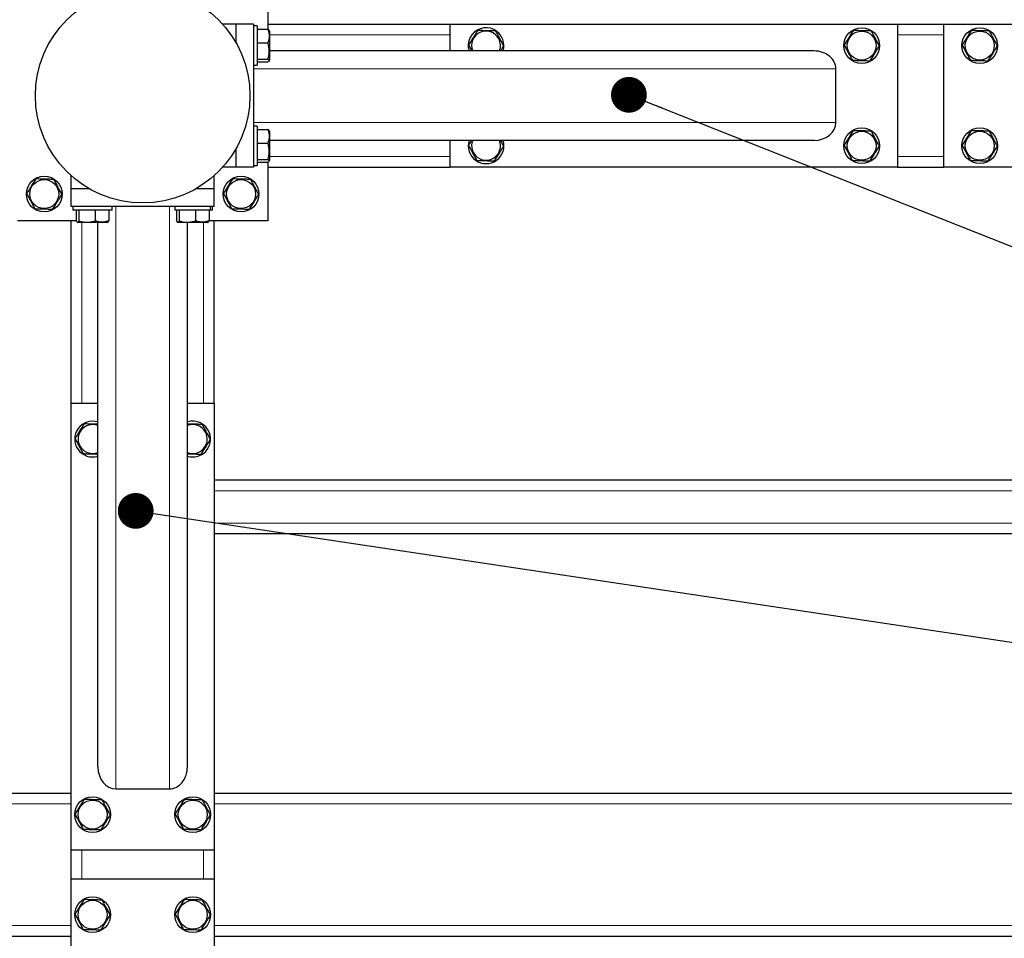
# Model space of a CAD drawing. Header units: millimetres. Extents: x 5 to 415, y 5 to 292.
# Tile 8 of 40: x 101 to 128, y 236 to 261. Entities that reach past the tile are written whole.
import ezdxf

# ---------------------------------------------------------------- set-up
doc = ezdxf.new("R2010")
doc.units = ezdxf.units.MM
doc.layers.add('NOTES', color=6, linetype='Continuous')
doc.layers.add('TRAIT-FORT', color=4, linetype='Continuous', lineweight=25)
doc.dimstyles.new('SLDDIMSTYLE6', dxfattribs={"dimtxt": 0.18, "dimasz": 1, "dimexe": 0, "dimexo": 0.0625, "dimgap": 0, "dimtad": 0, "dimtih": 1, "dimtoh": 1, "dimdec": 0, "dimrnd": 1e-09, "dimzin": 0, "dimdsep": 46, "dimtxsty": 'Standard', "dimblk1": 'DOT', "dimblk2": 'DOT', "dimsah": 1, "dimcen": 0.09, "dimadec": 0, "dimazin": 0, "dimtfac": 1, "dimtdec": 0, "dimtofl": 0, "dimtmove": 0, "dimatfit": 3, "dimldrblk": 'DOT', "dimfxl": 1, "dimfrac": 2, "dimtolj": 1, "dimtzin": 0, "dimarcsym": 0})

# ---------------------------------------------------------------- blocks, each defined once
blk = doc.blocks.new('_Dot')
at = {"color": 0, "linetype": 'ByBlock', "lineweight": -2}
blk.add_line((-0.5, 0), (-1, 0), dxfattribs=at)
at = {"color": 0, "linetype": 'ByBlock', "const_width": 0.5}
blk.add_lwpolyline([(-0.25, 0, 1), (0.25, 0, 1)], format="xyb", close=True, dxfattribs=at)

msp = doc.modelspace()

# ---------------------------------------------------------------- linework, layer by layer
at = {"lineweight": 18}
for p, q in [((107.61571, 260.93433), (112.66571, 260.93433)), ((125.16571, 260.93433), (126.46571, 260.93433)), ((123.44553, 259.98433), (107.16571, 259.98433)), ((123.44553, 258.48433), (107.16571, 258.48433)), ((107.61571, 257.53433), (112.66571, 257.53433)), ((125.16571, 257.53433), (126.46571, 257.53433)), ((103.31571, 239.85451), (103.31571, 256.13433)), ((104.81571, 239.85451), (104.81571, 256.13433)), ((102.36571, 250.63433), (102.36571, 255.68433)), ((105.76571, 250.63433), (105.76571, 255.68433)), ((143.56571, 248.18433), (106.06571, 248.18433)), ((143.56571, 247.28433), (106.06571, 247.28433)), ((40.56571, 239.43433), (102.06571, 239.43433)), ((106.06571, 239.43433), (142.06571, 239.43433)), ((102.36571, 237.33433), (102.36571, 238.13433)), ((105.76571, 237.33433), (105.76571, 238.13433)), ((40.56571, 236.03433), (102.06571, 236.03433)), ((106.06571, 236.03433), (142.06571, 236.03433))]:
    msp.add_line(p, q, dxfattribs=at)
at = {"layer": 'TRAIT-FORT', "lineweight": 25}
for p, q in [((107.56571, 262.73433), (107.56571, 261.09139)), ((106.66571, 261.23433), (106.30178, 261.23433)), ((107.16571, 261.23433), (106.66571, 261.23433)), ((106.66571, 261.23433), (106.66571, 260.73099)), ((107.16571, 261.23433), (107.16571, 257.23433)), ((107.56571, 261.23433), (112.66571, 261.23433)), ((112.66571, 260.48433), (112.66571, 261.23433)), ((112.66571, 261.23433), (125.16571, 261.23433)), ((125.16571, 261.23433), (126.46571, 261.23433)), ((125.16571, 261.23433), (125.16571, 257.23433)), ((126.46571, 257.23433), (126.46571, 261.23433)), ((126.46571, 261.23433), (138.96571, 261.23433)), ((107.26571, 261.18433), (107.16571, 261.18433)), ((107.26571, 261.18433), (107.26571, 260.08433)), ((107.26571, 261.09154), (107.56548, 261.09154)), ((107.61571, 261.03808), (107.60007, 261.06516)), ((107.61571, 261.03808), (107.61571, 260.23058)), ((107.26571, 260.70851), (107.56548, 260.70851)), ((122.83515, 260.48433), (107.61571, 260.48433)), ((113.17517, 260.64874), (113.26376, 260.48433)), ((107.26571, 260.2513), (107.56548, 260.2513)), ((107.26571, 260.17713), (107.56548, 260.17713)), ((107.60007, 260.2035), (107.61571, 260.23058)), ((107.16571, 260.08433), (107.26571, 260.08433)), ((123.44553, 258.48433), (123.44553, 259.98433)), ((107.26571, 258.38433), (107.16571, 258.38433)), ((107.26571, 258.38433), (107.26571, 257.28433)), ((107.26571, 258.29154), (107.56548, 258.29154)), ((107.61571, 258.23808), (107.60007, 258.26516)), ((107.61571, 258.23808), (107.61571, 257.43058)), ((107.26571, 257.90851), (107.56548, 257.90851)), ((122.83515, 257.98433), (107.61571, 257.98433)), ((112.66571, 257.23433), (112.66571, 257.98433)), ((106.66571, 257.73767), (106.66571, 257.23433)), ((107.26571, 257.4513), (107.56548, 257.4513)), ((107.26571, 257.37713), (107.56548, 257.37713)), ((107.56571, 257.37727), (107.56571, 255.73433)), ((107.60007, 257.4035), (107.61571, 257.43058)), ((106.66571, 257.23433), (106.30178, 257.23433)), ((107.16571, 257.23433), (106.66571, 257.23433)), ((107.16571, 257.28433), (107.26571, 257.28433)), ((107.56571, 257.23433), (112.66571, 257.23433)), ((125.16571, 257.23433), (112.66571, 257.23433)), ((125.16571, 257.23433), (126.46571, 257.23433)), ((138.96571, 257.23433), (126.46571, 257.23433)), ((102.06571, 256.63433), (102.06571, 256.99826)), ((106.06571, 256.63433), (106.06571, 256.99826)), ((102.56904, 256.63433), (102.06571, 256.63433)), ((102.06571, 256.13433), (102.06571, 256.63433)), ((106.06571, 256.63433), (105.56237, 256.63433)), ((106.06571, 256.13433), (106.06571, 256.63433)), ((106.06571, 256.13433), (102.06571, 256.13433)), ((102.11571, 256.13433), (102.11571, 256.03433)), ((103.21571, 256.03433), (102.11571, 256.03433)), ((102.2085, 256.03433), (102.2085, 255.73456)), ((102.28268, 256.03433), (102.28268, 255.73456)), ((102.73989, 256.03433), (102.73989, 255.73456)), ((103.12291, 256.03433), (103.12291, 255.73456)), ((103.21571, 256.03433), (103.21571, 256.13433)), ((104.96571, 256.13433), (104.96571, 256.03433)), ((105.96571, 256.03433), (104.96571, 256.03433)), ((105.0085, 256.03433), (105.0085, 255.73456)), ((105.08268, 256.03433), (105.08268, 255.73456)), ((105.53989, 256.03433), (105.53989, 255.73456)), ((105.92291, 256.03433), (105.92291, 255.73456)), ((105.96571, 256.03433), (105.96571, 256.13433)), ((106.01571, 256.03433), (105.96571, 256.03433)), ((106.01571, 256.03433), (106.01571, 256.13433)), ((102.20865, 255.73433), (100.56571, 255.73433)), ((102.06571, 250.63433), (102.06571, 255.73433)), ((107.56571, 255.73433), (105.92277, 255.73433)), ((106.06571, 250.63433), (106.06571, 255.73433)), ((102.23488, 255.69996), (102.26196, 255.68433)), ((103.06946, 255.68433), (102.26196, 255.68433)), ((102.81571, 240.46489), (102.81571, 255.68433)), ((103.06946, 255.68433), (103.09653, 255.69996)), ((105.03488, 255.69996), (105.06196, 255.68433)), ((105.86946, 255.68433), (105.06196, 255.68433)), ((105.31571, 240.46489), (105.31571, 255.68433)), ((105.86946, 255.68433), (105.89653, 255.69996)), ((102.06571, 238.13433), (102.06571, 250.63433)), ((102.06571, 250.63433), (102.81571, 250.63433)), ((105.31571, 250.63433), (106.06571, 250.63433)), ((106.06571, 250.63433), (106.06571, 238.13433)), ((143.56571, 248.48433), (106.06571, 248.48433)), ((143.56571, 246.98433), (106.06571, 246.98433)), ((103.31571, 239.85451), (104.81571, 239.85451)), ((40.56571, 239.73433), (102.06571, 239.73433)), ((106.06571, 239.73433), (142.06571, 239.73433)), ((102.06571, 237.33433), (102.06571, 238.13433)), ((106.06571, 238.13433), (102.06571, 238.13433)), ((106.06571, 238.13433), (106.06571, 237.33433)), ((102.06571, 237.33433), (106.06571, 237.33433)), ((102.06571, 224.83433), (102.06571, 237.33433)), ((106.06571, 237.33433), (106.06571, 224.83433)), ((40.56571, 235.73433), (102.06571, 235.73433)), ((106.06571, 235.73433), (142.06571, 235.73433))]:
    msp.add_line(p, q, dxfattribs=at)
for centre, radius in [((104.06571, 259.23433), 3), ((124.16571, 260.63433), 0.5), ((124.16571, 260.63433), 0.40375), ((127.46571, 260.63433), 0.5), ((127.46571, 260.63433), 0.40375), ((124.16571, 257.83433), 0.5), ((124.16571, 257.83433), 0.40375), ((127.46571, 257.83433), 0.5), ((127.46571, 257.83433), 0.40375), ((101.31571, 256.48433), 0.5), ((101.31571, 256.48433), 0.40375), ((106.81571, 256.48433), 0.5), ((106.81571, 256.48433), 0.40375), ((102.66571, 239.13433), 0.5), ((102.66571, 239.13433), 0.40375), ((105.46571, 239.13433), 0.5), ((105.46571, 239.13433), 0.40375), ((102.66571, 236.33433), 0.5), ((102.66571, 236.33433), 0.40375), ((105.46571, 236.33433), 0.5), ((105.46571, 236.33433), 0.40375)]:
    msp.add_circle(centre, radius, dxfattribs=at)
for centre, radius, start, end in [((113.66571, 260.63433), 0.5, 20.26999, 197.457603), ((113.66571, 260.63433), 0.40375, 28.317532, 201.809207), ((113.66571, 260.63433), 0.40375, 338.190793, 28.317532), ((113.66571, 260.63433), 0.5, 342.542397, 20.26999), ((113.66571, 257.83433), 0.5, 162.542397, 17.457603), ((113.66571, 257.83433), 0.40375, 158.190793, 21.809207), ((102.66571, 249.63433), 0.5, 72.542397, 287.457603), ((102.66571, 249.63433), 0.40375, 68.190793, 291.809207), ((105.46571, 249.63433), 0.5, 20.26999, 107.457603), ((105.46571, 249.63433), 0.40375, 28.317532, 111.809207), ((105.46571, 249.63433), 0.40375, 248.190793, 28.317532), ((105.46571, 249.63433), 0.5, 252.542397, 20.26999)]:
    msp.add_arc(centre, radius, start, end, dxfattribs=at)
for centre, major_axis, start_param, end_param in [((122.83515, 259.98433), (-0.61039, 0), 3.14159265, 4.71238898), ((122.83515, 258.48433), (-0.61039, 0), 1.57079633, 3.14159265), ((103.31571, 240.46489), (0, 0.61039), 1.57079633, 3.14159265), ((104.81571, 240.46489), (0, 0.61039), 3.14159265, 4.71238898)]:
    msp.add_ellipse(centre, major_axis=major_axis, ratio=0.81915204, start_param=start_param, end_param=end_param, dxfattribs=at)
for points, knots in [([(107.56548, 261.09154), (107.58067, 261.0428), (107.60578, 260.96221), (107.60345, 260.84531), (107.58601, 260.76666), (107.57004, 260.72142), (107.56548, 260.70851)], [0, 0, 0, 0, 0.38554949, 0.63764185, 0.89654625, 1, 1, 1, 1]), ([(107.59853, 261.06427), (107.59686, 261.06764), (107.59226, 261.07689), (107.57589, 261.08584), (107.56548, 261.09154)], [0, 0, 0, 0, 0.36430472, 1, 1, 1, 1]), ([(113.43292, 261.06635), (113.41055, 261.03011), (113.36532, 260.95683), (113.29831, 260.84826), (113.23426, 260.74447), (113.19499, 260.68084), (113.17517, 260.64874)], [0, 0, 0, 0, 0.26460494, 0.53494775, 0.76534313, 1, 1, 1, 1]), ([(113.43292, 261.06635), (113.47549, 261.0651), (113.56157, 261.06257), (113.6891, 261.05883), (113.811, 261.05525), (113.88574, 261.05305), (113.92345, 261.05194)], [0, 0, 0, 0, 0.26460494, 0.53494775, 0.76534313, 1, 1, 1, 1]), ([(113.92345, 261.05194), (113.95307, 260.99698), (114.00206, 260.90607), (114.0731, 260.77422), (114.1209, 260.68551), (114.14839, 260.63449), (114.15624, 260.61992)], [0, 0, 0, 0, 0.385549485, 0.637641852, 0.896546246, 1, 1, 1, 1]), ([(123.93292, 261.06635), (123.91055, 261.03011), (123.86532, 260.95683), (123.79831, 260.84826), (123.73426, 260.74447), (123.69499, 260.68084), (123.67517, 260.64874)], [0, 0, 0, 0, 0.26460494, 0.53494775, 0.76534313, 1, 1, 1, 1]), ([(123.93292, 261.06635), (123.97549, 261.0651), (124.06157, 261.06257), (124.1891, 261.05883), (124.311, 261.05525), (124.38574, 261.05305), (124.42345, 261.05194)], [0, 0, 0, 0, 0.26460494, 0.53494775, 0.76534313, 1, 1, 1, 1]), ([(124.42345, 261.05194), (124.45307, 260.99698), (124.50206, 260.90607), (124.5731, 260.77422), (124.6209, 260.68551), (124.64839, 260.63449), (124.65624, 260.61992)], [0, 0, 0, 0, 0.385549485, 0.637641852, 0.896546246, 1, 1, 1, 1]), ([(127.23292, 261.06635), (127.21055, 261.03011), (127.16532, 260.95683), (127.09831, 260.84826), (127.03426, 260.74447), (126.99499, 260.68084), (126.97517, 260.64874)], [0, 0, 0, 0, 0.26460494, 0.53494775, 0.76534313, 1, 1, 1, 1]), ([(127.23292, 261.06635), (127.27549, 261.0651), (127.36157, 261.06257), (127.4891, 261.05883), (127.611, 261.05525), (127.68574, 261.05305), (127.72345, 261.05194)], [0, 0, 0, 0, 0.26460494, 0.53494775, 0.76534313, 1, 1, 1, 1]), ([(127.72345, 261.05194), (127.75307, 260.99698), (127.80206, 260.90607), (127.8731, 260.77422), (127.9209, 260.68551), (127.94839, 260.63449), (127.95624, 260.61992)], [0, 0, 0, 0, 0.385549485, 0.637641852, 0.896546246, 1, 1, 1, 1]), ([(107.56548, 260.2513), (107.57644, 260.29099), (107.59861, 260.37121), (107.60672, 260.49007), (107.59482, 260.6037), (107.57532, 260.67336), (107.56548, 260.70851)], [0, 0, 0, 0, 0.26460494, 0.53494775, 0.76534313, 1, 1, 1, 1]), ([(114.07256, 260.48433), (114.08056, 260.49729), (114.10897, 260.54333), (114.13648, 260.5879), (114.15624, 260.61992)], [0, 0, 0, 0, 0.28153308, 1, 1, 1, 1]), ([(123.67517, 260.64874), (123.70479, 260.59377), (123.75377, 260.50287), (123.82482, 260.37101), (123.87262, 260.28231), (123.90011, 260.23128), (123.90796, 260.21672)], [0, 0, 0, 0, 0.38554949, 0.63764185, 0.89654625, 1, 1, 1, 1]), ([(124.3985, 260.20231), (124.42087, 260.23856), (124.46609, 260.31183), (124.5331, 260.4204), (124.59716, 260.52419), (124.63643, 260.58782), (124.65624, 260.61992)], [0, 0, 0, 0, 0.26460494, 0.53494775, 0.76534313, 1, 1, 1, 1]), ([(126.97517, 260.64874), (127.00479, 260.59377), (127.05377, 260.50287), (127.12482, 260.37101), (127.17262, 260.28231), (127.20011, 260.23128), (127.20796, 260.21672)], [0, 0, 0, 0, 0.38554949, 0.63764185, 0.89654625, 1, 1, 1, 1]), ([(127.6985, 260.20231), (127.72087, 260.23856), (127.76609, 260.31183), (127.8331, 260.4204), (127.89716, 260.52419), (127.93643, 260.58782), (127.95624, 260.61992)], [0, 0, 0, 0, 0.26460494, 0.53494775, 0.76534313, 1, 1, 1, 1]), ([(107.56548, 260.2513), (107.57644, 260.24486), (107.59861, 260.23185), (107.60672, 260.21256), (107.59482, 260.19413), (107.57532, 260.18283), (107.56548, 260.17713)], [0, 0, 0, 0, 0.26460494, 0.53494775, 0.76534313, 1, 1, 1, 1]), ([(124.3985, 260.20231), (124.35592, 260.20356), (124.26985, 260.20609), (124.14232, 260.20983), (124.02041, 260.21342), (123.94567, 260.21561), (123.90796, 260.21672)], [0, 0, 0, 0, 0.264604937, 0.534947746, 0.765343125, 1, 1, 1, 1]), ([(127.6985, 260.20231), (127.65592, 260.20356), (127.56985, 260.20609), (127.44232, 260.20983), (127.32041, 260.21342), (127.24567, 260.21561), (127.20796, 260.21672)], [0, 0, 0, 0, 0.264604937, 0.534947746, 0.765343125, 1, 1, 1, 1]), ([(107.56548, 258.29154), (107.58067, 258.2428), (107.60578, 258.16221), (107.60345, 258.04531), (107.58601, 257.96666), (107.57004, 257.92142), (107.56548, 257.90851)], [0, 0, 0, 0, 0.38554949, 0.63764185, 0.89654625, 1, 1, 1, 1]), ([(107.59853, 258.26427), (107.59686, 258.26764), (107.59226, 258.27689), (107.57589, 258.28584), (107.56548, 258.29154)], [0, 0, 0, 0, 0.36430472, 1, 1, 1, 1]), ([(123.93292, 258.26635), (123.91055, 258.23011), (123.86532, 258.15683), (123.79831, 258.04826), (123.73426, 257.94447), (123.69499, 257.88084), (123.67517, 257.84874)], [0, 0, 0, 0, 0.26460494, 0.53494775, 0.76534313, 1, 1, 1, 1]), ([(123.93292, 258.26635), (123.97549, 258.2651), (124.06157, 258.26257), (124.1891, 258.25883), (124.311, 258.25525), (124.38574, 258.25305), (124.42345, 258.25194)], [0, 0, 0, 0, 0.26460494, 0.53494775, 0.76534313, 1, 1, 1, 1]), ([(124.42345, 258.25194), (124.45307, 258.19698), (124.50206, 258.10607), (124.5731, 257.97422), (124.6209, 257.88551), (124.64839, 257.83449), (124.65624, 257.81992)], [0, 0, 0, 0, 0.385549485, 0.637641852, 0.896546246, 1, 1, 1, 1]), ([(127.23292, 258.26635), (127.21055, 258.23011), (127.16532, 258.15683), (127.09831, 258.04826), (127.03426, 257.94447), (126.99499, 257.88084), (126.97517, 257.84874)], [0, 0, 0, 0, 0.26460494, 0.53494775, 0.76534313, 1, 1, 1, 1]), ([(127.23292, 258.26635), (127.27549, 258.2651), (127.36157, 258.26257), (127.4891, 258.25883), (127.611, 258.25525), (127.68574, 258.25305), (127.72345, 258.25194)], [0, 0, 0, 0, 0.26460494, 0.53494775, 0.76534313, 1, 1, 1, 1]), ([(127.72345, 258.25194), (127.75307, 258.19698), (127.80206, 258.10607), (127.8731, 257.97422), (127.9209, 257.88551), (127.94839, 257.83449), (127.95624, 257.81992)], [0, 0, 0, 0, 0.385549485, 0.637641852, 0.896546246, 1, 1, 1, 1]), ([(107.56548, 257.4513), (107.57644, 257.49099), (107.59861, 257.57121), (107.60672, 257.69007), (107.59482, 257.8037), (107.57532, 257.87336), (107.56548, 257.90851)], [0, 0, 0, 0, 0.26460494, 0.53494775, 0.76534313, 1, 1, 1, 1]), ([(113.25886, 257.98433), (113.25086, 257.97137), (113.22245, 257.92534), (113.19494, 257.88076), (113.17517, 257.84874)], [0, 0, 0, 0, 0.28153308, 1, 1, 1, 1]), ([(114.06765, 257.98433), (114.06923, 257.9814), (114.09119, 257.94066), (114.1209, 257.88552), (114.14839, 257.83449), (114.15624, 257.81992)], [0, 0, 0, 0, 0.05239143, 0.72945644, 1, 1, 1, 1]), ([(113.17517, 257.84874), (113.20479, 257.79377), (113.25377, 257.70287), (113.32482, 257.57101), (113.37262, 257.48231), (113.40011, 257.43128), (113.40796, 257.41672)], [0, 0, 0, 0, 0.38554949, 0.63764185, 0.89654625, 1, 1, 1, 1]), ([(113.8985, 257.40231), (113.92087, 257.43856), (113.96609, 257.51183), (114.0331, 257.6204), (114.09716, 257.72419), (114.13643, 257.78782), (114.15624, 257.81992)], [0, 0, 0, 0, 0.26460494, 0.53494775, 0.76534313, 1, 1, 1, 1]), ([(123.67517, 257.84874), (123.70479, 257.79377), (123.75377, 257.70287), (123.82482, 257.57101), (123.87262, 257.48231), (123.90011, 257.43128), (123.90796, 257.41672)], [0, 0, 0, 0, 0.38554949, 0.63764185, 0.89654625, 1, 1, 1, 1]), ([(124.3985, 257.40231), (124.42087, 257.43856), (124.46609, 257.51183), (124.5331, 257.6204), (124.59716, 257.72419), (124.63643, 257.78782), (124.65624, 257.81992)], [0, 0, 0, 0, 0.26460494, 0.53494775, 0.76534313, 1, 1, 1, 1]), ([(126.97517, 257.84874), (127.00479, 257.79377), (127.05377, 257.70287), (127.12482, 257.57101), (127.17262, 257.48231), (127.20011, 257.43128), (127.20796, 257.41672)], [0, 0, 0, 0, 0.38554949, 0.63764185, 0.89654625, 1, 1, 1, 1]), ([(127.6985, 257.40231), (127.72087, 257.43856), (127.76609, 257.51183), (127.8331, 257.6204), (127.89716, 257.72419), (127.93643, 257.78782), (127.95624, 257.81992)], [0, 0, 0, 0, 0.26460494, 0.53494775, 0.76534313, 1, 1, 1, 1]), ([(107.56548, 257.4513), (107.57644, 257.44486), (107.59861, 257.43185), (107.60672, 257.41256), (107.59482, 257.39413), (107.57532, 257.38283), (107.56548, 257.37713)], [0, 0, 0, 0, 0.26460494, 0.53494775, 0.76534313, 1, 1, 1, 1]), ([(113.8985, 257.40231), (113.85592, 257.40356), (113.76985, 257.40609), (113.64232, 257.40983), (113.52041, 257.41342), (113.44567, 257.41561), (113.40796, 257.41672)], [0, 0, 0, 0, 0.264604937, 0.534947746, 0.765343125, 1, 1, 1, 1]), ([(124.3985, 257.40231), (124.35592, 257.40356), (124.26985, 257.40609), (124.14232, 257.40983), (124.02041, 257.41342), (123.94567, 257.41561), (123.90796, 257.41672)], [0, 0, 0, 0, 0.264604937, 0.534947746, 0.765343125, 1, 1, 1, 1]), ([(127.6985, 257.40231), (127.65592, 257.40356), (127.56985, 257.40609), (127.44232, 257.40983), (127.32041, 257.41342), (127.24567, 257.41561), (127.20796, 257.41672)], [0, 0, 0, 0, 0.264604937, 0.534947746, 0.765343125, 1, 1, 1, 1]), ([(101.08292, 256.91635), (101.06055, 256.88011), (101.01532, 256.80683), (100.94831, 256.69826), (100.88426, 256.59447), (100.84499, 256.53084), (100.82517, 256.49874)], [0, 0, 0, 0, 0.26460494, 0.53494775, 0.76534313, 1, 1, 1, 1]), ([(101.08292, 256.91635), (101.12549, 256.9151), (101.21157, 256.91257), (101.3391, 256.90883), (101.461, 256.90525), (101.53574, 256.90305), (101.57345, 256.90194)], [0, 0, 0, 0, 0.26460494, 0.53494775, 0.76534313, 1, 1, 1, 1]), ([(101.57345, 256.90194), (101.60307, 256.84698), (101.65206, 256.75607), (101.7231, 256.62422), (101.7709, 256.53551), (101.79839, 256.48449), (101.80624, 256.46992)], [0, 0, 0, 0, 0.385549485, 0.637641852, 0.896546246, 1, 1, 1, 1]), ([(106.58292, 256.91635), (106.56055, 256.88011), (106.51532, 256.80683), (106.44831, 256.69826), (106.38426, 256.59447), (106.34499, 256.53084), (106.32517, 256.49874)], [0, 0, 0, 0, 0.26460494, 0.53494775, 0.76534313, 1, 1, 1, 1]), ([(106.58292, 256.91635), (106.62549, 256.9151), (106.71157, 256.91257), (106.8391, 256.90883), (106.961, 256.90525), (107.03574, 256.90305), (107.07345, 256.90194)], [0, 0, 0, 0, 0.26460494, 0.53494775, 0.76534313, 1, 1, 1, 1]), ([(107.07345, 256.90194), (107.10307, 256.84698), (107.15206, 256.75607), (107.2231, 256.62422), (107.2709, 256.53551), (107.29839, 256.48449), (107.30624, 256.46992)], [0, 0, 0, 0, 0.385549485, 0.637641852, 0.896546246, 1, 1, 1, 1]), ([(100.82517, 256.49874), (100.85479, 256.44377), (100.90377, 256.35287), (100.97482, 256.22101), (101.02262, 256.13231), (101.05011, 256.08128), (101.05796, 256.06672)], [0, 0, 0, 0, 0.38554949, 0.63764185, 0.89654625, 1, 1, 1, 1]), ([(101.5485, 256.05231), (101.57087, 256.08856), (101.61609, 256.16183), (101.6831, 256.2704), (101.74716, 256.37419), (101.78643, 256.43782), (101.80624, 256.46992)], [0, 0, 0, 0, 0.26460494, 0.53494775, 0.76534313, 1, 1, 1, 1]), ([(106.32517, 256.49874), (106.35479, 256.44377), (106.40377, 256.35287), (106.47482, 256.22101), (106.52262, 256.13231), (106.55011, 256.08128), (106.55796, 256.06672)], [0, 0, 0, 0, 0.38554949, 0.63764185, 0.89654625, 1, 1, 1, 1]), ([(107.0485, 256.05231), (107.07087, 256.08856), (107.11609, 256.16183), (107.1831, 256.2704), (107.24716, 256.37419), (107.28643, 256.43782), (107.30624, 256.46992)], [0, 0, 0, 0, 0.26460494, 0.53494775, 0.76534313, 1, 1, 1, 1]), ([(101.5485, 256.05231), (101.50592, 256.05356), (101.41985, 256.05609), (101.29232, 256.05983), (101.17041, 256.06342), (101.09567, 256.06561), (101.05796, 256.06672)], [0, 0, 0, 0, 0.264604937, 0.534947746, 0.765343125, 1, 1, 1, 1]), ([(107.0485, 256.05231), (107.00592, 256.05356), (106.91985, 256.05609), (106.79232, 256.05983), (106.67041, 256.06342), (106.59567, 256.06561), (106.55796, 256.06672)], [0, 0, 0, 0, 0.264604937, 0.534947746, 0.765343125, 1, 1, 1, 1]), ([(102.28268, 255.73456), (102.27624, 255.7236), (102.26323, 255.70143), (102.24394, 255.69332), (102.22551, 255.70522), (102.2142, 255.72472), (102.2085, 255.73456)], [0, 0, 0, 0, 0.26460494, 0.53494775, 0.76534313, 1, 1, 1, 1]), ([(102.28268, 255.73456), (102.32236, 255.7236), (102.40259, 255.70143), (102.52145, 255.69332), (102.63508, 255.70522), (102.70474, 255.72472), (102.73989, 255.73456)], [0, 0, 0, 0, 0.26460494, 0.53494775, 0.76534313, 1, 1, 1, 1]), ([(103.12291, 255.73456), (103.07418, 255.71937), (102.99358, 255.69425), (102.87668, 255.69658), (102.79804, 255.71403), (102.7528, 255.73), (102.73989, 255.73456)], [0, 0, 0, 0, 0.38554949, 0.63764185, 0.89654625, 1, 1, 1, 1]), ([(103.09564, 255.7015), (103.09901, 255.70318), (103.10826, 255.70778), (103.11722, 255.72415), (103.12291, 255.73456)], [0, 0, 0, 0, 0.36430472, 1, 1, 1, 1]), ([(105.08268, 255.73456), (105.07624, 255.7236), (105.06323, 255.70143), (105.04394, 255.69332), (105.02551, 255.70522), (105.0142, 255.72472), (105.0085, 255.73456)], [0, 0, 0, 0, 0.26460494, 0.53494775, 0.76534313, 1, 1, 1, 1]), ([(105.08268, 255.73456), (105.12236, 255.7236), (105.20259, 255.70143), (105.32145, 255.69332), (105.43508, 255.70522), (105.50474, 255.72472), (105.53989, 255.73456)], [0, 0, 0, 0, 0.26460494, 0.53494775, 0.76534313, 1, 1, 1, 1]), ([(105.92291, 255.73456), (105.87418, 255.71937), (105.79358, 255.69425), (105.67668, 255.69658), (105.59804, 255.71403), (105.5528, 255.73), (105.53989, 255.73456)], [0, 0, 0, 0, 0.38554949, 0.63764185, 0.89654625, 1, 1, 1, 1]), ([(105.89564, 255.7015), (105.89901, 255.70318), (105.90826, 255.70778), (105.91722, 255.72415), (105.92291, 255.73456)], [0, 0, 0, 0, 0.36430472, 1, 1, 1, 1]), ([(102.43292, 250.06635), (102.41055, 250.03011), (102.36532, 249.95683), (102.29831, 249.84826), (102.23426, 249.74447), (102.19499, 249.68084), (102.17517, 249.64874)], [0, 0, 0, 0, 0.26460494, 0.53494775, 0.76534313, 1, 1, 1, 1]), ([(102.43292, 250.06635), (102.47551, 250.0651), (102.56162, 250.06257), (102.6889, 250.05883), (102.77452, 250.05632), (102.81371, 250.05517), (102.81571, 250.05511)], [0, 0, 0, 0, 0.340241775, 0.687861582, 0.984115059, 1, 1, 1, 1]), ([(105.31571, 250.06392), (105.33089, 250.06347), (105.38968, 250.06175), (105.48919, 250.05882), (105.61098, 250.05525), (105.68574, 250.05305), (105.72345, 250.05194)], [0, 0, 0, 0, 0.11343442, 0.43934989, 0.71710619, 1, 1, 1, 1]), ([(105.72345, 250.05194), (105.75307, 249.99698), (105.80206, 249.90607), (105.8731, 249.77422), (105.9209, 249.68551), (105.94839, 249.63449), (105.95624, 249.61992)], [0, 0, 0, 0, 0.385549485, 0.637641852, 0.896546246, 1, 1, 1, 1]), ([(102.17517, 249.64874), (102.20479, 249.59377), (102.25377, 249.50287), (102.32482, 249.37101), (102.37262, 249.28231), (102.40011, 249.23128), (102.40796, 249.21672)], [0, 0, 0, 0, 0.38554949, 0.63764185, 0.89654625, 1, 1, 1, 1]), ([(105.6985, 249.20231), (105.72087, 249.23856), (105.76609, 249.31183), (105.8331, 249.4204), (105.89716, 249.52419), (105.93643, 249.58782), (105.95624, 249.61992)], [0, 0, 0, 0, 0.26460494, 0.53494775, 0.76534313, 1, 1, 1, 1]), ([(102.81571, 249.20474), (102.80053, 249.20519), (102.74173, 249.20691), (102.64223, 249.20984), (102.52043, 249.21341), (102.44568, 249.21561), (102.40796, 249.21672)], [0, 0, 0, 0, 0.11343442, 0.43934989, 0.71710619, 1, 1, 1, 1]), ([(105.6985, 249.20231), (105.65591, 249.20356), (105.5698, 249.20609), (105.44251, 249.20983), (105.3569, 249.21234), (105.3177, 249.21349), (105.31571, 249.21355)], [0, 0, 0, 0, 0.34024178, 0.68786158, 0.98411506, 1, 1, 1, 1]), ([(102.43292, 239.56635), (102.41055, 239.53011), (102.36532, 239.45683), (102.29831, 239.34826), (102.23426, 239.24447), (102.19499, 239.18084), (102.17517, 239.14874)], [0, 0, 0, 0, 0.26460494, 0.53494775, 0.76534313, 1, 1, 1, 1]), ([(102.43292, 239.56635), (102.47549, 239.5651), (102.56157, 239.56257), (102.6891, 239.55883), (102.811, 239.55525), (102.88574, 239.55305), (102.92345, 239.55194)], [0, 0, 0, 0, 0.26460494, 0.53494775, 0.76534313, 1, 1, 1, 1]), ([(102.92345, 239.55194), (102.95307, 239.49698), (103.00206, 239.40607), (103.0731, 239.27422), (103.1209, 239.18551), (103.14839, 239.13449), (103.15624, 239.11992)], [0, 0, 0, 0, 0.385549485, 0.637641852, 0.896546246, 1, 1, 1, 1]), ([(105.23292, 239.56635), (105.21055, 239.53011), (105.16532, 239.45683), (105.09831, 239.34826), (105.03426, 239.24447), (104.99499, 239.18084), (104.97517, 239.14874)], [0, 0, 0, 0, 0.26460494, 0.53494775, 0.76534313, 1, 1, 1, 1]), ([(105.23292, 239.56635), (105.27549, 239.5651), (105.36157, 239.56257), (105.4891, 239.55883), (105.611, 239.55525), (105.68574, 239.55305), (105.72345, 239.55194)], [0, 0, 0, 0, 0.26460494, 0.53494775, 0.76534313, 1, 1, 1, 1]), ([(105.72345, 239.55194), (105.75307, 239.49698), (105.80206, 239.40607), (105.8731, 239.27422), (105.9209, 239.18551), (105.94839, 239.13449), (105.95624, 239.11992)], [0, 0, 0, 0, 0.385549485, 0.637641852, 0.896546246, 1, 1, 1, 1]), ([(102.17517, 239.14874), (102.20479, 239.09377), (102.25377, 239.00287), (102.32482, 238.87101), (102.37262, 238.78231), (102.40011, 238.73128), (102.40796, 238.71672)], [0, 0, 0, 0, 0.38554949, 0.63764185, 0.89654625, 1, 1, 1, 1]), ([(102.8985, 238.70231), (102.92087, 238.73856), (102.96609, 238.81183), (103.0331, 238.9204), (103.09716, 239.02419), (103.13643, 239.08782), (103.15624, 239.11992)], [0, 0, 0, 0, 0.26460494, 0.53494775, 0.76534313, 1, 1, 1, 1]), ([(104.97517, 239.14874), (105.00479, 239.09377), (105.05377, 239.00287), (105.12482, 238.87101), (105.17262, 238.78231), (105.20011, 238.73128), (105.20796, 238.71672)], [0, 0, 0, 0, 0.38554949, 0.63764185, 0.89654625, 1, 1, 1, 1]), ([(105.6985, 238.70231), (105.72087, 238.73856), (105.76609, 238.81183), (105.8331, 238.9204), (105.89716, 239.02419), (105.93643, 239.08782), (105.95624, 239.11992)], [0, 0, 0, 0, 0.26460494, 0.53494775, 0.76534313, 1, 1, 1, 1]), ([(102.8985, 238.70231), (102.85592, 238.70356), (102.76985, 238.70609), (102.64232, 238.70983), (102.52041, 238.71342), (102.44567, 238.71561), (102.40796, 238.71672)], [0, 0, 0, 0, 0.264604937, 0.534947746, 0.765343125, 1, 1, 1, 1]), ([(105.6985, 238.70231), (105.65592, 238.70356), (105.56985, 238.70609), (105.44232, 238.70983), (105.32041, 238.71342), (105.24567, 238.71561), (105.20796, 238.71672)], [0, 0, 0, 0, 0.264604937, 0.534947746, 0.765343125, 1, 1, 1, 1]), ([(102.43292, 236.76635), (102.41055, 236.73011), (102.36532, 236.65683), (102.29831, 236.54826), (102.23426, 236.44447), (102.19499, 236.38084), (102.17517, 236.34874)], [0, 0, 0, 0, 0.26460494, 0.53494775, 0.76534313, 1, 1, 1, 1]), ([(102.43292, 236.76635), (102.47549, 236.7651), (102.56157, 236.76257), (102.6891, 236.75883), (102.811, 236.75525), (102.88574, 236.75305), (102.92345, 236.75194)], [0, 0, 0, 0, 0.26460494, 0.53494775, 0.76534313, 1, 1, 1, 1]), ([(102.92345, 236.75194), (102.95307, 236.69698), (103.00206, 236.60607), (103.0731, 236.47422), (103.1209, 236.38551), (103.14839, 236.33449), (103.15624, 236.31992)], [0, 0, 0, 0, 0.385549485, 0.637641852, 0.896546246, 1, 1, 1, 1]), ([(105.23292, 236.76635), (105.21055, 236.73011), (105.16532, 236.65683), (105.09831, 236.54826), (105.03426, 236.44447), (104.99499, 236.38084), (104.97517, 236.34874)], [0, 0, 0, 0, 0.26460494, 0.53494775, 0.76534313, 1, 1, 1, 1]), ([(105.23292, 236.76635), (105.27549, 236.7651), (105.36157, 236.76257), (105.4891, 236.75883), (105.611, 236.75525), (105.68574, 236.75305), (105.72345, 236.75194)], [0, 0, 0, 0, 0.26460494, 0.53494775, 0.76534313, 1, 1, 1, 1]), ([(105.72345, 236.75194), (105.75307, 236.69698), (105.80206, 236.60607), (105.8731, 236.47422), (105.9209, 236.38551), (105.94839, 236.33449), (105.95624, 236.31992)], [0, 0, 0, 0, 0.385549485, 0.637641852, 0.896546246, 1, 1, 1, 1]), ([(102.17517, 236.34874), (102.20479, 236.29377), (102.25377, 236.20287), (102.32482, 236.07101), (102.37262, 235.98231), (102.40011, 235.93128), (102.40796, 235.91672)], [0, 0, 0, 0, 0.38554949, 0.63764185, 0.89654625, 1, 1, 1, 1]), ([(102.8985, 235.90231), (102.92087, 235.93856), (102.96609, 236.01183), (103.0331, 236.1204), (103.09716, 236.22419), (103.13643, 236.28782), (103.15624, 236.31992)], [0, 0, 0, 0, 0.26460494, 0.53494775, 0.76534313, 1, 1, 1, 1]), ([(104.97517, 236.34874), (105.00479, 236.29377), (105.05377, 236.20287), (105.12482, 236.07101), (105.17262, 235.98231), (105.20011, 235.93128), (105.20796, 235.91672)], [0, 0, 0, 0, 0.38554949, 0.63764185, 0.89654625, 1, 1, 1, 1]), ([(105.6985, 235.90231), (105.72087, 235.93856), (105.76609, 236.01183), (105.8331, 236.1204), (105.89716, 236.22419), (105.93643, 236.28782), (105.95624, 236.31992)], [0, 0, 0, 0, 0.26460494, 0.53494775, 0.76534313, 1, 1, 1, 1]), ([(102.8985, 235.90231), (102.85592, 235.90356), (102.76985, 235.90609), (102.64232, 235.90983), (102.52041, 235.91342), (102.44567, 235.91561), (102.40796, 235.91672)], [0, 0, 0, 0, 0.264604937, 0.534947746, 0.765343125, 1, 1, 1, 1]), ([(105.6985, 235.90231), (105.65592, 235.90356), (105.56985, 235.90609), (105.44232, 235.90983), (105.32041, 235.91342), (105.24567, 235.91561), (105.20796, 235.91672)], [0, 0, 0, 0, 0.264604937, 0.534947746, 0.765343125, 1, 1, 1, 1])]:
    msp.add_open_spline(points, degree=3, knots=knots, dxfattribs=at)

# ---------------------------------------------------------------- leaders
at = {"layer": 'NOTES'}
for points in [[(117.65863, 259.25906), (173.20755, 237.2327)], [(103.87119, 247.62564), (173.20755, 237.2327)], [(103.91449, 227.45127), (173.20755, 237.2327)], [(115.58707, 216.33166), (173.20755, 237.2327)]]:
    msp.add_leader(points, dimstyle='SLDDIMSTYLE6', dxfattribs=at)

doc.saveas('drawing.dxf')
